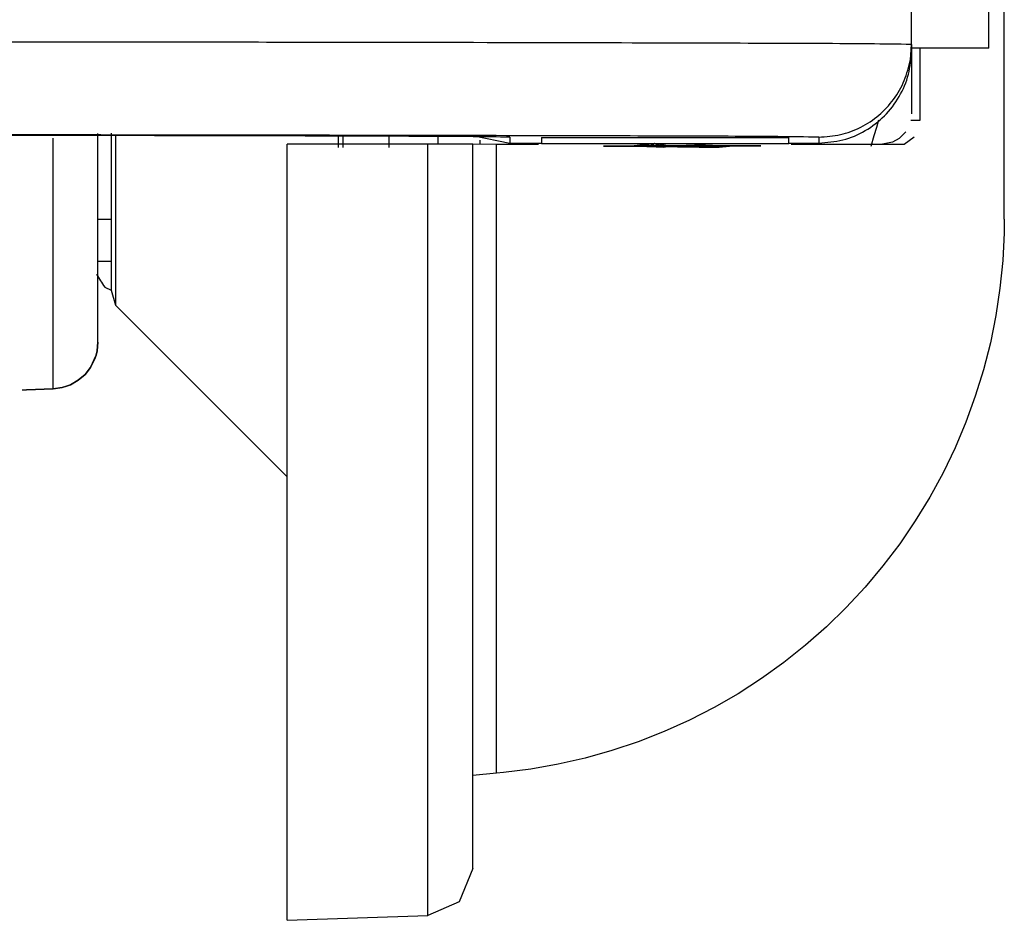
# Model space of a CAD drawing. Header units: millimetres. Extents: x -960 to 506, y 235 to 390.
# Tile 43 of 45: x 463 to 494, y 262 to 291. Entities that reach past the tile are written whole.
import ezdxf

# ---------------------------------------------------------------- set-up
doc = ezdxf.new("R2010")
doc.units = ezdxf.units.MM

# ---------------------------------------------------------------- blocks, each defined once
blk = doc.blocks.new('Seitenteil-links__40', base_point=(364.856, 235.315))
at = {"color": 7, "linetype": 'Continuous'}
for p, q in [((465.056, 280.39), (465.056, 287.139)), ((465.056, 280.39), (465.029, 280.104)), ((465.029, 280.104), (465.056, 280.39)), ((465.029, 280.104), (464.995, 279.964)), ((464.995, 279.964), (465.029, 280.104)), ((464.816, 279.571), (464.995, 279.964)), ((464.947, 279.827), (464.816, 279.571)), ((464.995, 279.964), (464.947, 279.827)), ((464.816, 279.571), (464.637, 279.345)), ((464.637, 279.345), (464.816, 279.571)), ((464.418, 279.156), (464.167, 279.012)), ((464.167, 279.012), (464.418, 279.156)), ((464.637, 279.345), (464.418, 279.156)), ((464.418, 279.156), (464.637, 279.345)), ((462.6, 278.841), (462.744, 278.849)), ((463.608, 278.882), (462.744, 278.849)), ((462.744, 278.849), (463.608, 278.882)), ((463.608, 278.882), (462.744, 278.849)), ((463.894, 278.92), (463.608, 278.882)), ((463.608, 278.882), (463.894, 278.92)), ((464.033, 278.959), (463.894, 278.92)), ((463.894, 278.92), (464.033, 278.959)), ((464.167, 279.012), (464.033, 278.959)), ((464.033, 278.959), (464.167, 279.012))]:
    blk.add_line(p, q, dxfattribs=at)
at = {"color": 1, "linetype": 'Continuous'}
blk.add_line((463.608, 278.882), (463.608, 286.986), dxfattribs=at)
blk = doc.blocks.new('Seitenteil-links-kpl__1__41', base_point=(364.856, 235.315))
blk.add_blockref('Seitenteil-links__40', (364.856, 235.315))
blk = doc.blocks.new('Gehaeuse-kpl_-S120__46', base_point=(-877.344, 235.315))
blk.add_blockref('Seitenteil-links-kpl__1__41', (364.856, 235.315))
blk = doc.blocks.new('Haltebuegel__47', base_point=(-902.62, 286.831))
at = {"color": 7, "linetype": 'Continuous'}
for p, q in [((491.38, 290.021), (491.38, 291.713)), ((491.339, 289.527), (491.38, 290.021)), ((491.38, 290.021), (491.38, 289.831)), ((477.232, 287.059), (478.38, 286.831)), ((478.38, 286.831), (479.407, 286.831)), ((487.407, 286.831), (488.38, 286.831))]:
    blk.add_line(p, q, dxfattribs=at)
at = {"color": 1, "linetype": 'Continuous'}
for p, q in [((478.38, 287.021), (478.38, 286.831)), ((488.38, 287.021), (488.38, 286.831))]:
    blk.add_line(p, q, dxfattribs=at)
for points, knots in [([(491.38, 290.021), (490.924, 290.027), (489.833, 290.041), (487.397, 290.052), (483.566, 290.064), (478.044, 290.077), (471.107, 290.088), (462.875, 290.098), (453.487, 290.107), (443.106, 290.115), (431.908, 290.121), (420.084, 290.126), (407.839, 290.129), (399.556, 290.129), (395.38, 290.129)], [0, 0, 0, 0, 1.36775, 3.271254, 7.307721, 12.861731, 19.83826, 28.117936, 37.559094, 48.000194, 59.262587, 71.153569, 83.469683, 96.000197, 96.000197, 96.000197, 96.000197]), ([(488.38, 287.021), (488.614, 287.037), (489.082, 287.069), (489.746, 287.322), (490.337, 287.71), (490.817, 288.228), (491.176, 288.842), (491.284, 289.299), (491.339, 289.527)], [0, 0, 0, 0, 0.701119, 1.402238, 2.103356, 2.804475, 3.505594, 4.206712, 4.206712, 4.206712, 4.206712]), ([(488.38, 287.021), (487.938, 287.027), (486.882, 287.041), (484.522, 287.052), (480.81, 287.063), (475.461, 287.075), (468.741, 287.086), (460.765, 287.096), (451.671, 287.105), (441.614, 287.112), (430.766, 287.118), (419.312, 287.122), (407.449, 287.126), (399.426, 287.118), (395.38, 287.114)], [0, 0, 0, 0, 1.325008, 3.169027, 7.079355, 12.459802, 19.218314, 27.23925, 36.385373, 46.500188, 57.410631, 68.93002, 80.861255, 93.000194, 93.000194, 93.000194, 93.000194])]:
    blk.add_open_spline(points, degree=3, knots=knots, dxfattribs=at)
at = {"color": 7, "linetype": 'Continuous'}
for points, knots in [([(488.38, 286.831), (488.641, 286.851), (489.165, 286.891), (489.897, 287.205), (490.526, 287.685), (491.005, 288.314), (491.32, 289.045), (491.36, 289.569), (491.38, 289.831)], [0, 0, 0, 0, 0.783157, 1.566314, 2.349471, 3.132628, 3.915784, 4.698941, 4.698941, 4.698941, 4.698941]), ([(478.38, 287.021), (477.985, 287.026), (477.043, 287.039), (474.937, 287.048), (471.624, 287.059), (466.849, 287.069), (460.848, 287.078), (453.727, 287.097), (445.612, 287.103), (436.64, 287.1), (426.961, 287.108), (416.739, 287.111), (406.151, 287.114), (398.991, 287.114), (395.38, 287.114)], [0, 0, 0, 0, 1.182534, 2.828272, 6.318134, 11.120039, 17.153228, 24.321491, 32.482761, 41.500177, 51.237454, 61.518198, 72.166505, 83.000179, 83.000179, 83.000179, 83.000179])]:
    blk.add_open_spline(points, degree=3, knots=knots, dxfattribs=at)
blk = doc.blocks.new('Buegellager_1__60', base_point=(435.98, 283.007))
at = {"color": 7, "linetype": 'Continuous'}
for p, q in [((435.98, 329.85), (435.98, 324.787)), ((435.98, 329.85), (462.48, 329.85)), ((462.48, 329.85), (462.48, 329.717)), ((441.141, 329.384), (441.344, 329.41)), ((441.344, 329.41), (441.823, 329.46)), ((441.823, 329.46), (442.331, 329.498)), ((442.331, 329.498), (442.616, 329.514)), ((442.616, 329.514), (442.981, 329.529)), ((442.981, 329.529), (443.2, 329.536)), ((443.2, 329.536), (443.566, 329.544)), ((443.566, 329.544), (443.794, 329.547)), ((443.794, 329.547), (444.159, 329.548)), ((444.159, 329.548), (444.693, 329.542)), ((444.693, 329.542), (444.99, 329.535)), ((444.99, 329.535), (445.332, 329.523)), ((445.332, 329.523), (445.57, 329.512)), ((445.57, 329.512), (445.898, 329.493)), ((445.898, 329.493), (446.13, 329.477)), ((446.13, 329.477), (446.401, 329.454)), ((446.401, 329.454), (446.663, 329.428)), ((446.663, 329.428), (446.917, 329.398)), ((462.48, 329.717), (465.48, 329.717)), ((465.48, 329.717), (465.48, 323.65)), ((439.621, 328.991), (439.883, 329.101)), ((440.112, 329.175), (440.304, 329.228)), ((440.51, 329.275), (440.862, 329.342)), ((440.862, 329.342), (441.141, 329.384)), ((446.917, 329.398), (447.389, 329.326)), ((447.389, 329.326), (447.817, 329.237)), ((447.817, 329.237), (448.012, 329.186)), ((448.012, 329.186), (448.193, 329.13)), ((439.428, 328.884), (439.621, 328.991)), ((448.36, 329.069), (448.535, 328.992)), ((448.535, 328.992), (448.794, 328.842)), ((438.988, 328.293), (439.051, 328.494)), ((449.115, 328.479), (449.163, 328.34)), ((438.987, 328.078), (438.988, 328.293)), ((449.163, 328.34), (449.175, 328.099)), ((439.172, 327.602), (438.987, 328.078)), ((449.175, 328.099), (449.088, 327.79)), ((439.377, 327.325), (439.172, 327.602)), ((449.009, 327.638), (448.841, 327.395)), ((449.088, 327.79), (449.009, 327.638)), ((439.566, 327.126), (439.377, 327.325)), ((448.841, 327.395), (448.617, 327.149)), ((439.846, 326.88), (439.699, 327.003)), ((448.342, 326.903), (448.185, 326.781)), ((448.486, 327.026), (448.342, 326.903)), ((448.617, 327.149), (448.486, 327.026)), ((440.359, 326.522), (440.049, 326.726)), ((447.836, 326.544), (447.44, 326.317)), ((448.185, 326.781), (447.836, 326.544)), ((440.76, 326.296), (440.359, 326.522)), ((440.977, 326.19), (440.76, 326.296)), ((447.297, 326.245), (446.997, 326.106)), ((447.44, 326.317), (447.297, 326.245)), ((441.25, 326.069), (440.977, 326.19)), ((441.446, 325.991), (441.25, 326.069)), ((441.72, 325.893), (441.446, 325.991)), ((446.759, 326.009), (446.255, 325.834)), ((442.261, 325.735), (441.72, 325.893)), ((442.496, 325.68), (442.261, 325.735)), ((442.825, 325.616), (442.496, 325.68)), ((443.067, 325.579), (442.825, 325.616)), ((445.179, 325.591), (444.593, 325.528)), ((445.749, 325.699), (445.179, 325.591)), ((446.255, 325.834), (445.749, 325.699)), ((443.409, 325.54), (443.067, 325.579)), ((444, 325.511), (443.409, 325.54)), ((444.593, 325.528), (444, 325.511)), ((456.64, 323.65), (465.48, 323.65)), ((465.48, 323.09), (465.48, 323.65)), ((465.056, 284.365), (465.48, 284.365)), ((465.056, 283.007), (465.48, 283.007))]:
    blk.add_line(p, q, dxfattribs=at)
blk = doc.blocks.new('Scheibenbremse2__61', base_point=(465.008, 276.029))
at = {"color": 7, "linetype": 'Continuous'}
for p, q in [((465.626, 328.118), (471.18, 333.671)), ((465.48, 327.749), (465.626, 328.118)), ((465.48, 287.147), (465.48, 282.068)), ((472.98, 287.054), (472.98, 286.687)), ((474.48, 286.687), (474.48, 287.049)), ((465.273, 282.168), (465.48, 282.068)), ((465.48, 282.068), (465.626, 281.582)), ((471.18, 276.029), (465.626, 281.582))]:
    blk.add_line(p, q, dxfattribs=at)
at = {"color": 1, "linetype": 'Continuous'}
for p, q in [((465.626, 328.118), (465.626, 323.331)), ((465.626, 323.331), (465.626, 323.09)), ((465.626, 287.071), (465.626, 281.582)), ((472.833, 286.687), (472.833, 287.099))]:
    blk.add_line(p, q, dxfattribs=at)
at = {"color": 7, "linetype": 'Continuous'}
blk.add_open_spline([(465.008, 282.588), (465.051, 282.518), (465.137, 282.376), (465.227, 282.238), (465.273, 282.168)], degree=3, knots=[0, 0, 0, 0, 0.2483577, 0.4967153, 0.4967153, 0.4967153, 0.4967153], dxfattribs=at)
blk = doc.blocks.new('Hinweisschild-max_load__62', base_point=(479.407, 286.694))
at = {"color": 7, "linetype": 'Continuous'}
for p, q in [((479.407, 287.013), (479.407, 286.813)), ((479.407, 287.013), (487.407, 287.013)), ((479.407, 286.813), (487.407, 286.813)), ((482.407, 286.739), (481.407, 286.732)), ((483.557, 286.734), (481.407, 286.732)), ((481.407, 286.732), (485.407, 286.732)), ((481.407, 286.732), (485.407, 286.732)), ((481.407, 286.732), (485.407, 286.732)), ((485.407, 286.732), (481.407, 286.732)), ((481.407, 286.732), (485.407, 286.732)), ((481.407, 286.732), (485.407, 286.732)), ((485.407, 286.732), (481.407, 286.732)), ((485.407, 286.732), (481.407, 286.732)), ((485.407, 286.732), (481.407, 286.732)), ((481.407, 286.732), (484.207, 286.712)), ((483.961, 286.725), (481.407, 286.732)), ((482.661, 286.729), (481.407, 286.732)), ((481.407, 286.732), (482.661, 286.729)), ((481.561, 286.726), (481.711, 286.73)), ((481.711, 286.73), (481.561, 286.726)), ((481.711, 286.73), (481.561, 286.726)), ((481.711, 286.73), (481.561, 286.726)), ((481.561, 286.726), (481.711, 286.73)), ((481.561, 286.726), (481.711, 286.73)), ((481.711, 286.73), (481.911, 286.726)), ((481.711, 286.73), (481.911, 286.726)), ((481.911, 286.726), (481.711, 286.73)), ((481.711, 286.73), (481.911, 286.726)), ((481.911, 286.726), (481.711, 286.73)), ((481.911, 286.726), (481.711, 286.73)), ((481.911, 286.726), (482.211, 286.727)), ((482.211, 286.727), (481.911, 286.726)), ((482.211, 286.727), (481.911, 286.726)), ((481.911, 286.726), (482.211, 286.727)), ((481.911, 286.726), (482.211, 286.727)), ((482.211, 286.727), (481.911, 286.726)), ((482.407, 286.739), (482.211, 286.727)), ((482.211, 286.727), (482.407, 286.739)), ((482.407, 286.739), (482.211, 286.727)), ((482.211, 286.727), (482.407, 286.739)), ((482.211, 286.727), (482.407, 286.739)), ((482.407, 286.739), (482.211, 286.727)), ((482.211, 286.727), (482.407, 286.739)), ((482.407, 286.739), (482.211, 286.727)), ((482.211, 286.727), (482.407, 286.739)), ((482.407, 286.739), (482.211, 286.727)), ((482.407, 286.739), (482.211, 286.727)), ((482.211, 286.727), (482.407, 286.739)), ((483.057, 286.811), (482.407, 286.739)), ((482.407, 286.739), (483.057, 286.811)), ((485.607, 286.739), (482.407, 286.739)), ((482.407, 286.739), (485.407, 286.732)), ((484.207, 286.712), (482.407, 286.739)), ((482.407, 286.739), (484.207, 286.712)), ((482.661, 286.729), (482.407, 286.739)), ((482.407, 286.739), (482.661, 286.729)), ((482.407, 286.739), (483.357, 286.694)), ((482.407, 286.739), (483.807, 286.703)), ((483.357, 286.694), (482.407, 286.739)), ((483.807, 286.703), (482.407, 286.739)), ((482.661, 286.729), (482.407, 286.739)), ((482.661, 286.729), (482.407, 286.739)), ((482.407, 286.739), (482.661, 286.729)), ((482.661, 286.729), (482.407, 286.739)), ((482.661, 286.729), (482.407, 286.739)), ((482.407, 286.739), (482.661, 286.729)), ((482.661, 286.729), (482.407, 286.739)), ((482.407, 286.739), (482.661, 286.729)), ((482.407, 286.739), (482.661, 286.729)), ((482.661, 286.729), (482.407, 286.739)), ((482.407, 286.739), (482.661, 286.729)), ((482.661, 286.729), (482.407, 286.739)), ((482.661, 286.729), (482.407, 286.739)), ((482.407, 286.739), (482.661, 286.729)), ((482.407, 286.739), (482.661, 286.729)), ((482.407, 286.739), (482.661, 286.729)), ((482.407, 286.739), (482.661, 286.729)), ((482.661, 286.729), (482.407, 286.739)), ((482.407, 286.739), (482.661, 286.729)), ((482.661, 286.729), (482.407, 286.739)), ((482.661, 286.729), (482.407, 286.739)), ((482.407, 286.739), (482.661, 286.729)), ((482.407, 286.739), (482.661, 286.729)), ((482.661, 286.729), (482.407, 286.739)), ((483.557, 286.734), (482.661, 286.729)), ((482.661, 286.729), (483.557, 286.734)), ((482.661, 286.729), (482.907, 286.717)), ((482.907, 286.717), (482.661, 286.729)), ((482.661, 286.729), (482.907, 286.717)), ((482.661, 286.729), (482.907, 286.717)), ((482.661, 286.729), (482.907, 286.717)), ((482.907, 286.717), (482.661, 286.729)), ((482.661, 286.729), (482.907, 286.717)), ((482.907, 286.717), (482.661, 286.729)), ((482.907, 286.717), (482.661, 286.729)), ((482.661, 286.729), (482.907, 286.717)), ((482.661, 286.729), (482.907, 286.717)), ((482.661, 286.729), (482.907, 286.717)), ((482.907, 286.717), (482.661, 286.729)), ((482.661, 286.729), (482.907, 286.717)), ((482.661, 286.729), (482.907, 286.717)), ((482.907, 286.717), (482.661, 286.729)), ((482.907, 286.717), (482.661, 286.729)), ((482.907, 286.717), (482.661, 286.729)), ((482.907, 286.717), (482.661, 286.729)), ((482.907, 286.717), (482.661, 286.729)), ((482.907, 286.717), (482.661, 286.729)), ((482.661, 286.729), (482.907, 286.717)), ((482.907, 286.717), (482.661, 286.729)), ((483.057, 286.811), (482.907, 286.717)), ((483.057, 286.811), (482.907, 286.717)), ((482.907, 286.717), (483.057, 286.811)), ((483.057, 286.811), (482.907, 286.717)), ((483.057, 286.811), (482.907, 286.717)), ((483.057, 286.811), (482.907, 286.717)), ((483.057, 286.811), (482.907, 286.717)), ((482.907, 286.717), (483.207, 286.717)), ((482.907, 286.717), (483.207, 286.717)), ((483.207, 286.717), (482.907, 286.717)), ((482.907, 286.717), (483.207, 286.717)), ((483.207, 286.717), (482.907, 286.717)), ((483.207, 286.717), (482.907, 286.717)), ((483.207, 286.717), (482.907, 286.717)), ((483.207, 286.717), (482.907, 286.717)), ((482.907, 286.717), (483.207, 286.717)), ((482.907, 286.717), (483.207, 286.717)), ((482.907, 286.717), (483.207, 286.717)), ((482.907, 286.717), (483.207, 286.717)), ((483.207, 286.717), (482.907, 286.717)), ((482.907, 286.717), (483.207, 286.717)), ((482.907, 286.717), (483.207, 286.717)), ((483.207, 286.717), (482.907, 286.717)), ((483.207, 286.717), (482.907, 286.717)), ((482.907, 286.717), (483.207, 286.717)), ((482.907, 286.717), (483.207, 286.717)), ((483.357, 286.694), (483.057, 286.811)), ((483.057, 286.811), (483.357, 286.694)), ((483.557, 286.734), (483.057, 286.811)), ((483.557, 286.734), (483.057, 286.811)), ((483.057, 286.811), (483.357, 286.694)), ((483.057, 286.811), (483.357, 286.694)), ((483.357, 286.694), (483.057, 286.811)), ((483.357, 286.694), (483.057, 286.811)), ((483.057, 286.811), (483.357, 286.694)), ((483.057, 286.811), (483.357, 286.694)), ((483.357, 286.694), (483.057, 286.811)), ((483.057, 286.811), (483.357, 286.694)), ((483.357, 286.694), (483.057, 286.811)), ((483.357, 286.694), (483.057, 286.811)), ((483.057, 286.811), (483.357, 286.694)), ((483.357, 286.694), (483.057, 286.811)), ((483.357, 286.694), (483.057, 286.811)), ((483.207, 286.717), (483.557, 286.734)), ((483.557, 286.734), (483.207, 286.717)), ((483.557, 286.734), (483.207, 286.717)), ((483.207, 286.717), (483.557, 286.734)), ((483.207, 286.717), (483.557, 286.734)), ((483.557, 286.734), (483.207, 286.717)), ((483.557, 286.734), (483.207, 286.717)), ((483.557, 286.734), (483.207, 286.717)), ((483.357, 286.694), (483.207, 286.717)), ((483.357, 286.694), (483.207, 286.717)), ((483.207, 286.717), (483.357, 286.694)), ((483.207, 286.717), (483.357, 286.694)), ((483.357, 286.694), (483.207, 286.717)), ((483.357, 286.694), (483.557, 286.734)), ((483.357, 286.694), (483.557, 286.734)), ((483.557, 286.734), (483.357, 286.694)), ((483.357, 286.694), (483.557, 286.734)), ((483.557, 286.734), (483.357, 286.694)), ((483.357, 286.694), (483.557, 286.734)), ((483.357, 286.694), (483.557, 286.734)), ((483.557, 286.734), (483.357, 286.694)), ((483.357, 286.694), (483.557, 286.734)), ((483.357, 286.694), (483.557, 286.734)), ((483.357, 286.694), (483.557, 286.734)), ((483.357, 286.694), (483.557, 286.734)), ((483.357, 286.694), (483.557, 286.734)), ((483.557, 286.734), (483.357, 286.694)), ((483.557, 286.734), (483.357, 286.694)), ((483.357, 286.694), (483.557, 286.734)), ((483.357, 286.694), (483.557, 286.734)), ((485.407, 286.732), (483.357, 286.694)), ((485.407, 286.732), (483.357, 286.694)), ((484.357, 286.758), (483.557, 286.734)), ((484.707, 286.758), (483.557, 286.734)), ((483.557, 286.734), (484.357, 286.758)), ((484.357, 286.758), (483.557, 286.734)), ((484.707, 286.758), (483.557, 286.734)), ((483.557, 286.734), (484.357, 286.758)), ((485.407, 286.732), (483.557, 286.734)), ((483.557, 286.734), (485.407, 286.732)), ((485.407, 286.732), (483.557, 286.734)), ((483.557, 286.734), (485.407, 286.732)), ((483.557, 286.734), (484.207, 286.712)), ((483.557, 286.734), (484.207, 286.712)), ((483.557, 286.734), (484.207, 286.712)), ((483.557, 286.734), (484.207, 286.712)), ((484.207, 286.712), (483.557, 286.734)), ((484.207, 286.712), (483.557, 286.734)), ((484.207, 286.712), (483.557, 286.734)), ((483.557, 286.734), (484.207, 286.712)), ((484.207, 286.712), (483.557, 286.734)), ((483.557, 286.734), (483.807, 286.703)), ((483.807, 286.703), (483.557, 286.734)), ((483.557, 286.734), (483.961, 286.725)), ((483.807, 286.703), (483.557, 286.734)), ((483.807, 286.703), (483.557, 286.734)), ((483.557, 286.734), (483.807, 286.703)), ((483.557, 286.734), (483.961, 286.725)), ((483.807, 286.703), (483.557, 286.734)), ((483.557, 286.734), (483.807, 286.703)), ((483.807, 286.703), (485.407, 286.732)), ((483.807, 286.703), (485.407, 286.732)), ((485.407, 286.732), (483.807, 286.703)), ((483.807, 286.703), (483.961, 286.725)), ((483.807, 286.703), (483.961, 286.725)), ((483.961, 286.725), (483.807, 286.703)), ((483.961, 286.725), (484.357, 286.758)), ((483.961, 286.725), (484.357, 286.758)), ((484.507, 286.699), (483.961, 286.725)), ((483.961, 286.725), (484.507, 286.699)), ((484.207, 286.712), (483.961, 286.725)), ((483.961, 286.725), (484.207, 286.712)), ((484.707, 286.758), (484.207, 286.712)), ((484.207, 286.712), (484.707, 286.758)), ((484.207, 286.712), (484.707, 286.758)), ((484.207, 286.712), (484.357, 286.758)), ((484.207, 286.712), (484.357, 286.758)), ((484.207, 286.712), (484.357, 286.758)), ((484.207, 286.712), (484.357, 286.758)), ((484.357, 286.758), (484.207, 286.712)), ((484.207, 286.712), (484.357, 286.758)), ((484.357, 286.758), (484.707, 286.758)), ((484.707, 286.758), (484.357, 286.758)), ((485.407, 286.732), (484.357, 286.758)), ((485.407, 286.732), (484.357, 286.758)), ((484.357, 286.758), (485.407, 286.732)), ((484.507, 286.699), (484.357, 286.758)), ((484.357, 286.758), (484.707, 286.758)), ((484.357, 286.758), (484.507, 286.699)), ((484.357, 286.758), (484.507, 286.699)), ((484.707, 286.758), (484.357, 286.758)), ((484.357, 286.758), (484.707, 286.758)), ((484.357, 286.758), (484.507, 286.699)), ((484.357, 286.758), (484.707, 286.758)), ((484.357, 286.758), (484.507, 286.699)), ((484.707, 286.758), (484.357, 286.758)), ((484.357, 286.758), (484.707, 286.758)), ((484.507, 286.699), (484.357, 286.758)), ((484.357, 286.758), (484.507, 286.699)), ((484.707, 286.758), (484.507, 286.699)), ((484.507, 286.699), (484.707, 286.758)), ((484.707, 286.758), (484.507, 286.699)), ((484.507, 286.699), (484.707, 286.758)), ((484.507, 286.699), (484.707, 286.758)), ((484.707, 286.758), (484.507, 286.699)), ((484.507, 286.699), (484.707, 286.758)), ((484.707, 286.758), (484.507, 286.699)), ((484.707, 286.758), (484.507, 286.699)), ((484.507, 286.699), (484.707, 286.758)), ((484.707, 286.758), (484.507, 286.699)), ((484.707, 286.758), (484.507, 286.699)), ((484.507, 286.699), (484.707, 286.758)), ((484.707, 286.758), (484.507, 286.699)), ((484.507, 286.699), (484.707, 286.758)), ((484.507, 286.699), (484.707, 286.758)), ((485.407, 286.732), (484.507, 286.699)), ((484.507, 286.699), (485.407, 286.732)), ((484.707, 286.758), (485.157, 286.697)), ((484.707, 286.758), (485.157, 286.697)), ((484.707, 286.758), (485.407, 286.732)), ((484.707, 286.758), (484.957, 286.697)), ((484.707, 286.758), (484.957, 286.697)), ((484.707, 286.758), (485.407, 286.732)), ((485.407, 286.732), (484.707, 286.758)), ((485.407, 286.732), (484.707, 286.758)), ((484.707, 286.758), (484.957, 286.697)), ((484.707, 286.758), (484.957, 286.697)), ((484.707, 286.758), (484.957, 286.697)), ((484.957, 286.697), (484.707, 286.758)), ((484.957, 286.697), (484.707, 286.758)), ((484.957, 286.697), (484.707, 286.758)), ((484.707, 286.758), (484.957, 286.697)), ((484.707, 286.758), (484.957, 286.697)), ((484.707, 286.758), (484.957, 286.697)), ((484.957, 286.697), (484.707, 286.758)), ((484.707, 286.758), (484.957, 286.697)), ((484.957, 286.697), (484.707, 286.758)), ((484.707, 286.758), (484.957, 286.697)), ((484.957, 286.697), (484.707, 286.758)), ((484.707, 286.758), (484.957, 286.697)), ((484.957, 286.697), (484.707, 286.758)), ((484.957, 286.697), (484.707, 286.758)), ((484.707, 286.758), (484.957, 286.697)), ((484.957, 286.697), (484.707, 286.758)), ((484.957, 286.697), (484.707, 286.758)), ((484.707, 286.758), (484.957, 286.697)), ((484.707, 286.758), (484.957, 286.697)), ((484.957, 286.697), (484.707, 286.758)), ((484.957, 286.697), (484.707, 286.758)), ((484.707, 286.758), (484.957, 286.697)), ((484.957, 286.697), (484.707, 286.758)), ((484.957, 286.697), (485.607, 286.739)), ((484.957, 286.697), (485.607, 286.739)), ((485.407, 286.732), (484.957, 286.697)), ((485.407, 286.732), (484.957, 286.697)), ((485.157, 286.697), (485.607, 286.739)), ((485.607, 286.739), (485.157, 286.697)), ((485.607, 286.739), (485.157, 286.697)), ((485.157, 286.697), (485.407, 286.732)), ((485.407, 286.732), (485.157, 286.697)), ((485.407, 286.732), (485.157, 286.697)), ((485.407, 286.732), (485.157, 286.697)), ((485.157, 286.697), (485.407, 286.732)), ((485.407, 286.732), (485.157, 286.697)), ((485.407, 286.732), (485.157, 286.697)), ((485.157, 286.697), (485.407, 286.732)), ((485.157, 286.697), (485.407, 286.732)), ((485.407, 286.732), (485.157, 286.697)), ((485.157, 286.697), (485.407, 286.732)), ((485.157, 286.697), (485.407, 286.732)), ((485.157, 286.697), (485.407, 286.732)), ((485.407, 286.732), (485.157, 286.697)), ((485.157, 286.697), (485.407, 286.732)), ((485.157, 286.697), (485.407, 286.732)), ((485.407, 286.732), (485.157, 286.697)), ((486.107, 286.739), (485.607, 286.739)), ((486.107, 286.739), (485.607, 286.739)), ((485.607, 286.739), (485.907, 286.738)), ((485.607, 286.739), (485.907, 286.738)), ((485.907, 286.738), (485.607, 286.739)), ((485.907, 286.738), (486.107, 286.739)), ((486.107, 286.739), (485.907, 286.738)), ((485.907, 286.738), (486.107, 286.739)), ((486.107, 286.739), (486.307, 286.737)), ((486.307, 286.737), (486.107, 286.739)), ((486.307, 286.737), (486.107, 286.739)), ((486.307, 286.737), (486.507, 286.737)), ((486.507, 286.737), (486.307, 286.737)), ((486.507, 286.737), (486.307, 286.737)), ((487.407, 286.813), (487.407, 287.013)), ((484.207, 286.712), (483.357, 286.694)), ((484.207, 286.712), (483.357, 286.694)), ((483.807, 286.703), (484.207, 286.712)), ((484.207, 286.712), (483.807, 286.703)), ((484.207, 286.712), (483.807, 286.703)), ((483.807, 286.703), (484.207, 286.712)), ((484.207, 286.712), (483.807, 286.703)), ((484.207, 286.712), (483.807, 286.703)), ((483.807, 286.703), (484.207, 286.712)), ((484.507, 286.699), (483.807, 286.703)), ((484.507, 286.699), (483.807, 286.703)), ((484.507, 286.699), (484.207, 286.712)), ((484.207, 286.712), (484.507, 286.699)), ((484.207, 286.712), (484.507, 286.699)), ((484.507, 286.699), (484.207, 286.712)), ((484.507, 286.699), (484.207, 286.712)), ((484.207, 286.712), (484.507, 286.699)), ((484.507, 286.699), (484.207, 286.712)), ((484.507, 286.699), (484.207, 286.712)), ((484.207, 286.712), (484.507, 286.699)), ((484.507, 286.699), (484.207, 286.712)), ((484.207, 286.712), (484.507, 286.699)), ((484.507, 286.699), (484.207, 286.712)), ((484.507, 286.699), (484.207, 286.712)), ((484.957, 286.697), (484.507, 286.699)), ((484.957, 286.697), (484.507, 286.699)), ((484.507, 286.699), (484.957, 286.697)), ((484.957, 286.697), (484.507, 286.699)), ((484.957, 286.697), (485.157, 286.697)), ((485.157, 286.697), (484.957, 286.697)), ((484.957, 286.697), (485.157, 286.697)), ((485.157, 286.697), (484.957, 286.697)), ((485.157, 286.697), (484.957, 286.697)), ((485.157, 286.697), (484.957, 286.697)), ((485.157, 286.697), (484.957, 286.697)), ((484.957, 286.697), (485.157, 286.697)), ((484.957, 286.697), (485.157, 286.697)), ((484.957, 286.697), (485.157, 286.697)), ((485.157, 286.697), (484.957, 286.697)), ((484.957, 286.697), (485.157, 286.697)), ((485.157, 286.697), (484.957, 286.697)), ((484.957, 286.697), (485.157, 286.697)), ((485.157, 286.697), (484.957, 286.697)), ((485.157, 286.697), (484.957, 286.697))]:
    blk.add_line(p, q, dxfattribs=at)
blk = doc.blocks.new('Kappe_1__63', base_point=(471.18, 261.681))
at = {"color": 7, "linetype": 'Continuous'}
for p, q in [((494.38, 284.37), (494.38, 292.439)), ((491.658, 289.692), (491.658, 289.901)), ((491.38, 289.879), (491.38, 289.692)), ((491.38, 289.692), (491.38, 287.778)), ((491.658, 287.566), (491.658, 289.692)), ((490.252, 287.348), (490.315, 287.586)), ((490.073, 286.728), (490.174, 287.069)), ((490.174, 287.069), (490.252, 287.348)), ((491.194, 287.197), (490.975, 286.974)), ((471.18, 261.681), (471.18, 286.794)), ((475.732, 286.794), (471.18, 286.794)), ((476.049, 286.794), (475.732, 286.794)), ((477.18, 286.792), (476.049, 286.794)), ((477.18, 263.357), (477.18, 286.792)), ((477.948, 286.788), (477.18, 286.792)), ((479.313, 286.788), (477.948, 286.788)), ((491.135, 286.778), (487.487, 286.783)), ((490.76, 286.853), (490.38, 286.778)), ((490.975, 286.974), (490.76, 286.853)), ((491.467, 287.023), (491.135, 286.778)), ((494.38, 284.37), (494.374, 283.921)), ((494.374, 283.921), (494.329, 283.025)), ((494.329, 283.025), (494.24, 282.132)), ((494.24, 282.132), (494.106, 281.245)), ((494.106, 281.245), (493.928, 280.365)), ((493.928, 280.365), (493.707, 279.496)), ((493.707, 279.496), (493.442, 278.638)), ((493.442, 278.638), (493.135, 277.795)), ((493.135, 277.795), (492.787, 276.968)), ((492.787, 276.968), (492.397, 276.16)), ((492.397, 276.16), (491.968, 275.371)), ((491.968, 275.371), (491.5, 274.606)), ((491.5, 274.606), (490.994, 273.864)), ((490.994, 273.864), (490.453, 273.149)), ((490.453, 273.149), (489.876, 272.461)), ((489.876, 272.461), (489.265, 271.804)), ((489.265, 271.804), (488.623, 271.177)), ((488.623, 271.177), (487.95, 270.583)), ((487.95, 270.583), (487.248, 270.024)), ((487.248, 270.024), (486.519, 269.5)), ((486.519, 269.5), (485.765, 269.013)), ((485.765, 269.013), (484.988, 268.564)), ((484.988, 268.564), (484.189, 268.155)), ((484.189, 268.155), (483.371, 267.786)), ((483.371, 267.786), (482.536, 267.458)), ((482.536, 267.458), (481.685, 267.172)), ((481.685, 267.172), (480.821, 266.929)), ((479.946, 266.73), (479.062, 266.574)), ((480.821, 266.929), (479.946, 266.73)), ((477.948, 266.442), (477.18, 266.368)), ((478.172, 266.462), (477.948, 266.442)), ((479.062, 266.574), (478.172, 266.462)), ((477.18, 263.357), (476.74, 262.279)), ((476.74, 262.279), (475.732, 261.84)), ((471.18, 261.681), (475.732, 261.84))]:
    blk.add_line(p, q, dxfattribs=at)
at = {"color": 1, "linetype": 'Continuous'}
for p, q in [((491.357, 287.566), (491.658, 287.566)), ((475.732, 261.84), (475.732, 286.794)), ((476.049, 287.031), (476.049, 286.794)), ((477.424, 286.788), (477.418, 286.927)), ((477.948, 266.442), (477.948, 286.788))]:
    blk.add_line(p, q, dxfattribs=at)
blk = doc.blocks.new('Scheibe_DIN9021-10_5-140HV-P-R2R_1__64', base_point=(491.38, 289.901))
at = {"color": 7, "linetype": 'Continuous'}
for p, q in [((493.88, 319.901), (491.38, 319.901)), ((493.88, 289.901), (493.88, 319.901)), ((491.38, 315.725), (491.38, 318.217)), ((491.38, 311.713), (491.38, 314.222)), ((491.38, 307.713), (491.38, 310.225)), ((491.38, 302.64), (491.38, 307.268)), ((491.38, 299.713), (491.38, 302.225)), ((491.38, 295.713), (491.38, 298.224)), ((491.38, 291.713), (491.38, 294.221)), ((493.88, 289.901), (491.38, 289.901))]:
    blk.add_line(p, q, dxfattribs=at)
blk = doc.blocks.new('Haltebuegel-MAN-S120__69', base_point=(-960.383, 261.681))
for name, p in [('Kappe_1__63', (471.18, 261.681)), ('Scheibenbremse2__61', (465.008, 276.029)), ('Buegellager_1__60', (435.98, 283.007)), ('Haltebuegel__47', (-902.62, 286.831)), ('Scheibe_DIN9021-10_5-140HV-P-R2R_1__64', (491.38, 289.901)), ('Hinweisschild-max_load__62', (479.407, 286.694))]:
    blk.add_blockref(name, p)
blk = doc.blocks.new('S120_1__70', base_point=(-960.383, 235.315))
for name, p in [('Haltebuegel-MAN-S120__69', (-960.383, 261.681)), ('Gehaeuse-kpl_-S120__46', (-877.344, 235.315))]:
    blk.add_blockref(name, p)
blk = doc.blocks.new('Drfsicht1', base_point=(-227, 359))
blk.add_blockref('S120_1__70', (-960.383, 235.315))

msp = doc.modelspace()

# ---------------------------------------------------------------- block references
msp.add_blockref('Drfsicht1', (-227, 359))

doc.saveas('drawing.dxf')
